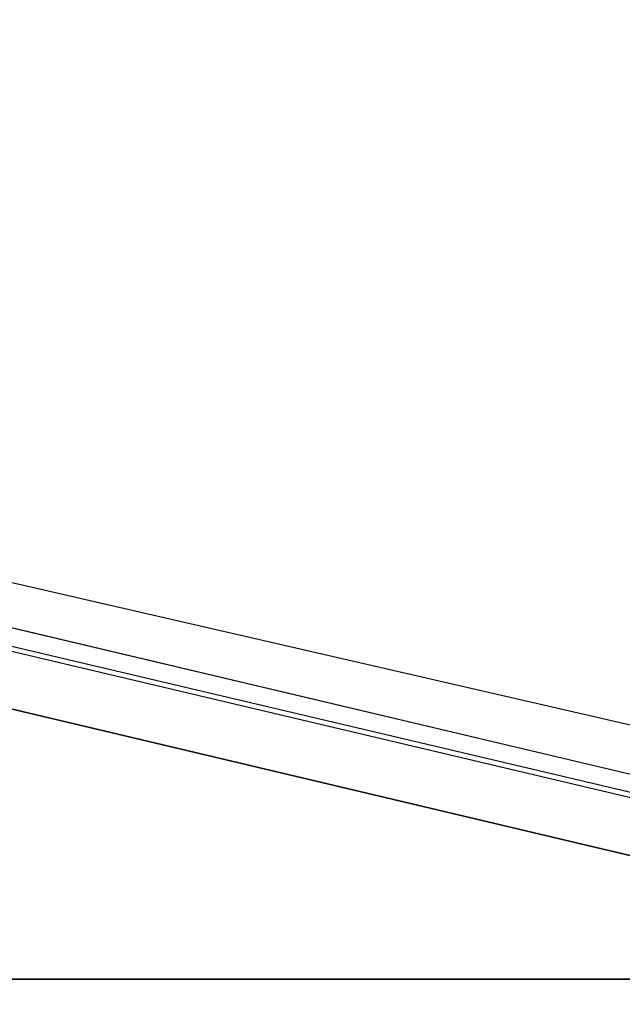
# Model space of a CAD drawing. Header units: feet. Extents: x -79 to 198, y -22 to 181.
# Tile 99 of 256: x 117.16 to 118.59, y 40.82 to 43.16. Entities that reach past the tile are written whole.
import ezdxf

# ---------------------------------------------------------------- set-up
doc = ezdxf.new("R2010")
doc.units = ezdxf.units.FT
for name, color, linetype in [('A-AREA-UNIDAD', 30, 'CONTINUOUS'), ('A-LINEA', 7, 'CONTINUOUS'), ('A-MURO-CONCRETO', 8, 'CONTINUOUS')]:
    doc.layers.add(name, color=color, linetype=linetype)

msp = doc.modelspace()

# ---------------------------------------------------------------- linework, layer by layer
at = {"layer": 'A-AREA-UNIDAD'}
msp.add_lwpolyline([(106.32, 44.32), (118.96, 41.4044), (119.808, 41.4044), (119.84, 40.32), (119.392, 38.56), (124.512, 37.3156), (124.96, 37.4044), (126.672, 40.2489), (128.032, 43.2), (129.152, 46.6844), (129.84, 50.3644), (130.048, 53.3333), (129.92, 56.4444), (128.832, 62.4889), (128.56, 65.44), (128.64, 68.96), (129.28, 72.8), (120.64, 74.7733), (120.608, 75.0044), (120.192, 75.1289), (118.848, 75.04), (104.4, 78.4889)], dxfattribs=at)
at = {"layer": 'A-LINEA'}
for p, q in [((106.2933, 44.2844), (119.08, 41.2578)), ((119.0667, 41.2178), (106.2267, 44.2444)), ((119.0667, 41.2044), (114.8933, 42.1911)), ((119.0667, 41.2044), (114.8933, 42.1911))]:
    msp.add_line(p, q, dxfattribs=at)
for points in [[(114.32, 39.9911), (114.8533, 42.2578), (119.08, 41.2578)], [(114.32, 39.9911), (114.8533, 42.2578), (119.08, 41.2578)], [(115, 42.0311), (119.84, 40.8844), (119.16, 37.9644), (114.3067, 39.1111), (115, 42.0311)], [(114.3067, 39.1111), (119.16, 37.9644), (119.84, 40.8844), (115, 42.0311), (114.3067, 39.1111)]]:
    msp.add_lwpolyline(points, dxfattribs=at)
at = {"layer": 'A-MURO-CONCRETO'}
for points in [[(115, 42.0311), (119.84, 40.8844), (114.72, 40.8844), (115, 42.0311), (115, 42.0311)], [(114.72, 40.8844), (119.84, 40.8844), (119.4267, 39.1111), (114.72, 40.8844), (114.72, 40.8844)]]:
    msp.add_lwpolyline(points, dxfattribs=at)

doc.saveas('drawing.dxf')
